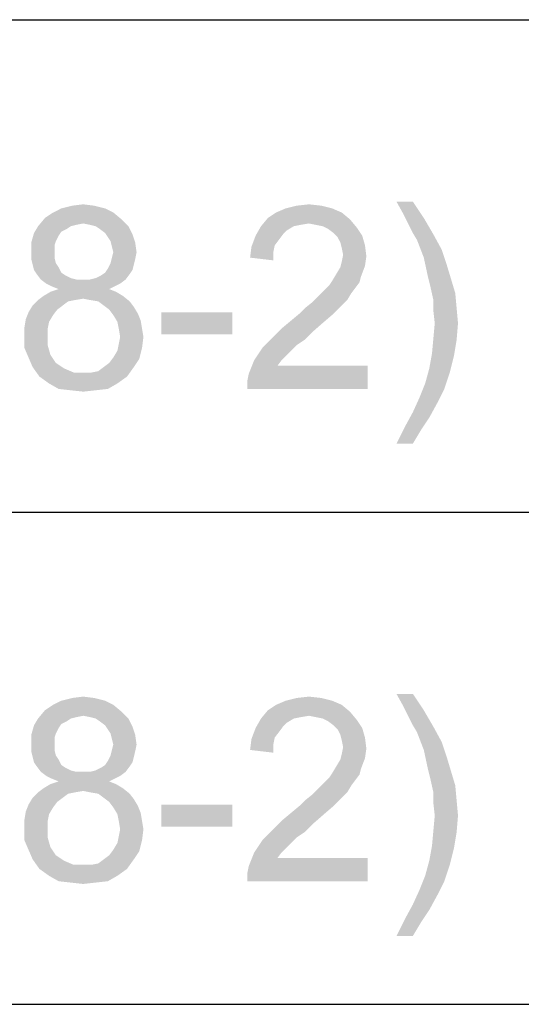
# Paper-space layout '61767N-2-A-2_1_2' of a CAD drawing. Header units: millimetres. Extents: x 0 to 594, y 1 to 420.
# Tile 33 of 83: x 450 to 454, y 56 to 64. Entities that reach past the tile are written whole.
import ezdxf

# ---------------------------------------------------------------- set-up
doc = ezdxf.new("R2010")
doc.units = ezdxf.units.MM
doc.header["$LTSCALE"] = 32.67
doc.layers.add('61767N-2-A-2_DXF_FORMAT', color=7, linetype='CONTINUOUS')
doc.layers.add('DETAIL', color=7, linetype='CONTINUOUS')

psp = doc.layouts.new('61767N-2-A-2_1_2')

# ---------------------------------------------------------------- linework, layer by layer
at = {"layer": '61767N-2-A-2_DXF_FORMAT', "color": 2, "linetype": 'Continuous'}
for p, q in [((409, 63.662), (584, 63.662)), ((409, 59.662), (484, 59.662)), ((409, 55.662), (484, 55.662))]:
    psp.add_line(p, q, dxfattribs=at)
at = {"layer": 'DETAIL', "color": 2, "linetype": 'Continuous'}
for points in [[(450.3101, 62.1509), (450.399, 62.162), (450.4879, 62.1509)], [(452.1323, 62.1509), (452.2323, 62.162), (452.3323, 62.1509)], [(453.0767, 62.1842), (452.999, 62.0842), (452.9434, 62.1842)], [(452.999, 62.0842), (453.0767, 62.1842), (453.1656, 62.0509)], [(450.6434, 62.0953), (450.0879, 62.0509), (450.1545, 62.0953)], [(450.0879, 62.0509), (450.6434, 62.0953), (450.7101, 62.0398)], [(450.5767, 62.1287), (450.1545, 62.0953), (450.2212, 62.1287)], [(450.1545, 62.0953), (450.5767, 62.1287), (450.6434, 62.0953)], [(450.4879, 62.1509), (450.2212, 62.1287), (450.3101, 62.1509)], [(450.2212, 62.1287), (450.4879, 62.1509), (450.5767, 62.1287)], [(452.499, 62.0953), (451.899, 62.0509), (451.9656, 62.0953)], [(451.899, 62.0509), (452.499, 62.0953), (452.5656, 62.0398)], [(452.4212, 62.1287), (451.9656, 62.0953), (452.0434, 62.1287)], [(451.9656, 62.0953), (452.4212, 62.1287), (452.499, 62.0953)], [(452.3323, 62.1509), (452.0434, 62.1287), (452.1323, 62.1509)], [(452.0434, 62.1287), (452.3323, 62.1509), (452.4212, 62.1287)], [(453.1656, 62.0509), (453.0434, 61.9953), (452.999, 62.0842)], [(450.7101, 62.0398), (450.0323, 61.9842), (450.0879, 62.0509)], [(450.7101, 62.0398), (450.399, 62.0064), (450.0323, 61.9842)], [(450.399, 62.0064), (450.3434, 61.9953), (450.0323, 61.9842)], [(450.4545, 61.9953), (450.399, 62.0064), (450.7101, 62.0398)], [(450.499, 61.9842), (450.4545, 61.9953), (450.7101, 62.0398)], [(450.499, 61.9842), (450.7101, 62.0398), (450.7656, 61.9842)], [(452.5656, 62.0398), (451.8434, 61.9842), (451.899, 62.0509)], [(452.5656, 62.0398), (452.2323, 62.0064), (451.8434, 61.9842)], [(452.2323, 62.0064), (452.1656, 61.9953), (451.8434, 61.9842)], [(452.2879, 61.9953), (452.2323, 62.0064), (452.5656, 62.0398)], [(452.3434, 61.9842), (452.2879, 61.9953), (452.5656, 62.0398)], [(452.3434, 61.9842), (452.5656, 62.0398), (452.6212, 61.9731)], [(453.0767, 61.9287), (453.0434, 61.9953), (453.1656, 62.0509)], [(453.0767, 61.9287), (453.1656, 62.0509), (453.2434, 61.9176)], [(450.199, 61.9064), (449.9767, 61.8509), (449.999, 61.9287)], [(450.299, 61.9842), (450.2656, 61.962), (449.999, 61.9287)], [(450.299, 61.9842), (449.999, 61.9287), (450.0323, 61.9842)], [(450.2656, 61.962), (450.2212, 61.9398), (449.999, 61.9287)], [(449.999, 61.9287), (450.2212, 61.9398), (450.199, 61.9064)], [(450.0323, 61.9842), (450.3434, 61.9953), (450.299, 61.9842)], [(450.7656, 61.9842), (450.5323, 61.962), (450.499, 61.9842)], [(450.5767, 61.9287), (450.5323, 61.962), (450.7656, 61.9842)], [(450.5767, 61.9287), (450.7656, 61.9842), (450.799, 61.9176)], [(450.799, 61.9176), (450.599, 61.8953), (450.5767, 61.9287)], [(452.1101, 61.9842), (452.0545, 61.9509), (451.799, 61.9064)], [(452.1101, 61.9842), (451.799, 61.9064), (451.8434, 61.9842)], [(452.0545, 61.9509), (452.0212, 61.9176), (451.799, 61.9064)], [(451.8434, 61.9842), (452.1656, 61.9953), (452.1101, 61.9842)], [(452.6212, 61.9731), (452.3879, 61.962), (452.3434, 61.9842)], [(452.4323, 61.9287), (452.3879, 61.962), (452.6212, 61.9731)], [(452.4323, 61.9287), (452.6212, 61.9731), (452.6656, 61.9064)], [(452.6656, 61.9064), (452.4656, 61.8953), (452.4323, 61.9287)], [(453.2434, 61.9176), (453.1101, 61.8731), (453.0767, 61.9287)], [(450.199, 61.9064), (450.1767, 61.862), (449.9767, 61.8509)], [(449.9767, 61.8509), (450.1767, 61.862), (450.1656, 61.8287)], [(450.1656, 61.8287), (449.9767, 61.7731), (449.9767, 61.8509)], [(450.6212, 61.862), (450.599, 61.8953), (450.799, 61.9176)], [(450.6212, 61.862), (450.799, 61.9176), (450.8212, 61.8509)], [(450.8212, 61.8509), (450.6323, 61.8176), (450.6212, 61.862)], [(450.6434, 61.7731), (450.6323, 61.8176), (450.8212, 61.8509)], [(450.6434, 61.7731), (450.8212, 61.8509), (450.8323, 61.7731)], [(451.9879, 61.8731), (451.7656, 61.8176), (451.799, 61.9064)], [(451.9879, 61.8731), (451.9545, 61.8287), (451.7656, 61.8176)], [(451.799, 61.9064), (452.0212, 61.9176), (451.9879, 61.8731)], [(452.4879, 61.8509), (452.4656, 61.8953), (452.6656, 61.9064)], [(452.4879, 61.8509), (452.6656, 61.9064), (452.6879, 61.8287)], [(452.6879, 61.8287), (452.499, 61.8064), (452.4879, 61.8509)], [(453.1101, 61.8731), (453.2434, 61.9176), (453.3101, 61.7953)], [(453.3101, 61.7953), (453.1656, 61.7287), (453.1101, 61.8731)], [(450.1656, 61.8287), (450.1656, 61.7842), (449.9767, 61.7731)], [(449.9767, 61.7731), (450.1656, 61.7842), (450.1656, 61.7287)], [(450.1656, 61.7287), (449.9767, 61.7176), (449.9767, 61.7731)], [(450.8323, 61.7731), (450.6323, 61.7287), (450.6434, 61.7731)], [(450.6323, 61.7287), (450.8323, 61.7731), (450.8212, 61.7176)], [(451.9434, 61.7731), (451.7545, 61.7287), (451.7656, 61.8176)], [(451.7545, 61.7287), (451.9434, 61.7731), (451.9434, 61.7064)], [(451.7656, 61.8176), (451.9545, 61.8287), (451.9434, 61.7731)], [(452.5101, 61.7509), (452.499, 61.8064), (452.6879, 61.8287)], [(452.5101, 61.7509), (452.6879, 61.8287), (452.699, 61.7398)], [(453.1656, 61.7287), (453.3101, 61.7953), (453.3545, 61.662)], [(449.9767, 61.7176), (450.1656, 61.7287), (450.1767, 61.6842)], [(450.1767, 61.6842), (449.9879, 61.6731), (449.9767, 61.7176)], [(449.9879, 61.6731), (450.1767, 61.6842), (450.199, 61.6509)], [(450.8101, 61.6731), (450.599, 61.6398), (450.6212, 61.6842)], [(450.8212, 61.7176), (450.6212, 61.6842), (450.6323, 61.7287)], [(450.6212, 61.6842), (450.8212, 61.7176), (450.8101, 61.6731)], [(452.6879, 61.662), (452.4879, 61.6509), (452.499, 61.6953)], [(452.699, 61.7398), (452.499, 61.6953), (452.5101, 61.7509)], [(452.499, 61.6953), (452.699, 61.7398), (452.6879, 61.662)], [(453.3545, 61.662), (453.199, 61.5731), (453.1656, 61.7287)], [(450.199, 61.6509), (449.999, 61.6287), (449.9879, 61.6731)], [(449.999, 61.6287), (450.199, 61.6509), (450.2212, 61.6064)], [(450.2212, 61.6064), (450.0212, 61.5953), (449.999, 61.6287)], [(450.0212, 61.5953), (450.2212, 61.6064), (450.2545, 61.5842)], [(450.7767, 61.5953), (450.5434, 61.5842), (450.5767, 61.6064)], [(450.799, 61.6287), (450.5767, 61.6064), (450.599, 61.6398)], [(450.5767, 61.6064), (450.799, 61.6287), (450.7767, 61.5953)], [(450.599, 61.6398), (450.8101, 61.6731), (450.799, 61.6287)], [(452.4545, 61.5953), (452.4879, 61.6509), (452.6879, 61.662)], [(452.4545, 61.5953), (452.6879, 61.662), (452.6545, 61.5731)], [(453.199, 61.5731), (453.3545, 61.662), (453.3879, 61.5509)], [(450.2545, 61.5842), (450.0545, 61.5509), (450.0212, 61.5953)], [(450.2545, 61.5842), (450.299, 61.562), (450.0545, 61.5509)], [(450.0545, 61.5509), (450.299, 61.562), (450.3434, 61.5509)], [(450.3434, 61.5509), (450.099, 61.5176), (450.0545, 61.5509)], [(450.4545, 61.5509), (450.7434, 61.5509), (450.099, 61.5176)], [(450.399, 61.5509), (450.4545, 61.5509), (450.099, 61.5176)], [(450.3434, 61.5509), (450.399, 61.5509), (450.099, 61.5176)], [(450.099, 61.5176), (450.7434, 61.5509), (450.699, 61.5176)], [(450.4545, 61.5509), (450.499, 61.562), (450.7767, 61.5953)], [(450.4545, 61.5509), (450.7767, 61.5953), (450.7434, 61.5509)], [(450.499, 61.562), (450.5434, 61.5842), (450.7767, 61.5953)], [(452.6434, 61.5287), (452.399, 61.5064), (452.4212, 61.5398)], [(452.399, 61.5064), (452.6434, 61.5287), (452.6101, 61.4842)], [(452.6545, 61.5731), (452.4212, 61.5398), (452.4545, 61.5953)], [(452.4212, 61.5398), (452.6545, 61.5731), (452.6434, 61.5287)], [(453.3879, 61.5509), (453.2212, 61.4842), (453.199, 61.5731)], [(453.2212, 61.4842), (453.3879, 61.5509), (453.4212, 61.4398)], [(450.6656, 61.4509), (450.0767, 61.4176), (450.1323, 61.4509)], [(450.0767, 61.4176), (450.6656, 61.4509), (450.7212, 61.4176)], [(450.699, 61.5176), (450.1434, 61.4953), (450.099, 61.5176)], [(450.6101, 61.4731), (450.1323, 61.4509), (450.199, 61.4731)], [(450.1323, 61.4509), (450.6101, 61.4731), (450.6656, 61.4509)], [(450.1434, 61.4953), (450.699, 61.5176), (450.6545, 61.4953)], [(450.6545, 61.4953), (450.199, 61.4731), (450.1434, 61.4953)], [(450.199, 61.4731), (450.6545, 61.4953), (450.6101, 61.4731)], [(452.3323, 61.4398), (452.3656, 61.4731), (452.6101, 61.4842)], [(452.3323, 61.4398), (452.6101, 61.4842), (452.5767, 61.4398)], [(452.6101, 61.4842), (452.3656, 61.4731), (452.399, 61.5064)], [(453.4212, 61.4398), (453.2434, 61.3842), (453.2212, 61.4842)], [(450.3323, 61.3842), (450.2767, 61.3731), (449.9879, 61.3398)], [(450.3323, 61.3842), (449.9879, 61.3398), (450.0323, 61.3842)], [(449.9879, 61.3398), (450.2767, 61.3731), (450.2323, 61.3398)], [(450.7212, 61.4176), (450.399, 61.3953), (450.0323, 61.3842)], [(450.7212, 61.4176), (450.0323, 61.3842), (450.0767, 61.4176)], [(450.0323, 61.3842), (450.399, 61.3953), (450.3323, 61.3842)], [(450.4545, 61.3842), (450.399, 61.3953), (450.7212, 61.4176)], [(450.5212, 61.3731), (450.4545, 61.3842), (450.7212, 61.4176)], [(450.5212, 61.3731), (450.7212, 61.4176), (450.7767, 61.3731)], [(450.7767, 61.3731), (450.5656, 61.3398), (450.5212, 61.3731)], [(450.5656, 61.3398), (450.7767, 61.3731), (450.8101, 61.3287)], [(452.499, 61.3398), (452.199, 61.3176), (452.2545, 61.362)], [(452.5434, 61.3842), (452.2545, 61.362), (452.299, 61.4064)], [(452.2545, 61.362), (452.5434, 61.3842), (452.499, 61.3398)], [(452.5767, 61.4398), (452.299, 61.4064), (452.3323, 61.4398)], [(452.299, 61.4064), (452.5767, 61.4398), (452.5434, 61.3842)], [(453.2434, 61.3842), (453.4212, 61.4398), (453.4323, 61.3176)], [(453.4323, 61.3176), (453.2434, 61.2953), (453.2434, 61.3842)], [(450.1545, 61.262), (449.9323, 61.2287), (449.9545, 61.2842)], [(450.2323, 61.3398), (450.1879, 61.3064), (449.9545, 61.2842)], [(450.2323, 61.3398), (449.9545, 61.2842), (449.9879, 61.3398)], [(449.9545, 61.2842), (450.1879, 61.3064), (450.1545, 61.262)], [(450.8101, 61.3287), (450.6101, 61.3064), (450.5656, 61.3398)], [(450.6101, 61.3064), (450.8101, 61.3287), (450.8434, 61.2731)], [(450.8434, 61.2731), (450.6434, 61.262), (450.6101, 61.3064)], [(451.6101, 61.2842), (451.0323, 61.1064), (451.0323, 61.2842)], [(451.0323, 61.1064), (451.6101, 61.2842), (451.6101, 61.1064)], [(452.1545, 61.2731), (452.199, 61.3176), (452.499, 61.3398)], [(452.1545, 61.2731), (452.499, 61.3398), (452.4323, 61.2731)], [(453.2545, 61.1953), (453.2434, 61.2953), (453.4323, 61.3176)], [(453.2545, 61.1953), (453.4323, 61.3176), (453.4434, 61.1953)], [(450.1212, 61.2064), (449.9212, 61.162), (449.9323, 61.2287)], [(449.9212, 61.162), (450.1212, 61.2064), (450.1101, 61.1509)], [(449.9323, 61.2287), (450.1545, 61.262), (450.1212, 61.2064)], [(450.6434, 61.262), (450.8434, 61.2731), (450.8656, 61.2176)], [(450.8656, 61.2176), (450.6767, 61.2064), (450.6434, 61.262)], [(450.6879, 61.1509), (450.6767, 61.2064), (450.8656, 61.2176)], [(450.6879, 61.1509), (450.8656, 61.2176), (450.8767, 61.1509)], [(452.3545, 61.2064), (452.0212, 61.162), (452.0879, 61.2176)], [(452.0212, 61.162), (452.3545, 61.2064), (452.2656, 61.1287)], [(452.4323, 61.2731), (452.0879, 61.2176), (452.1545, 61.2731)], [(452.0879, 61.2176), (452.4323, 61.2731), (452.3545, 61.2064)], [(450.1101, 61.1509), (449.9212, 61.0953), (449.9212, 61.162)], [(449.9212, 61.0953), (450.1101, 61.1509), (450.1101, 61.0953)], [(450.8767, 61.1509), (450.699, 61.0842), (450.6879, 61.1509)], [(450.699, 61.0842), (450.8767, 61.1509), (450.8879, 61.0842)], [(452.2656, 61.1287), (451.9545, 61.0953), (452.0212, 61.162)], [(451.9545, 61.0953), (452.2656, 61.1287), (452.199, 61.062)], [(453.4434, 61.1953), (453.2434, 61.0731), (453.2545, 61.1953)], [(453.2434, 61.0731), (453.4434, 61.1953), (453.4323, 61.062)], [(450.1101, 61.0953), (450.1101, 61.0176), (449.9212, 60.9953)], [(450.1101, 61.0953), (449.9212, 60.9953), (449.9212, 61.0953)], [(450.8879, 61.0842), (450.6879, 61.0287), (450.699, 61.0842)], [(450.6879, 61.0287), (450.8879, 61.0842), (450.8767, 60.9953)], [(452.199, 61.062), (451.899, 61.0398), (451.9545, 61.0953)], [(451.899, 61.0398), (452.199, 61.062), (452.1323, 61.0176)], [(453.4323, 61.062), (453.2323, 60.9509), (453.2434, 61.0731)], [(453.2323, 60.9509), (453.4323, 61.062), (453.4101, 60.9287)], [(449.9212, 60.9953), (450.1101, 61.0176), (450.1323, 60.9398)], [(450.1323, 60.9398), (449.9545, 60.9176), (449.9212, 60.9953)], [(450.6434, 60.9176), (450.6767, 60.9731), (450.8767, 60.9953)], [(450.6434, 60.9176), (450.8767, 60.9953), (450.8545, 60.9064)], [(450.8767, 60.9953), (450.6767, 60.9731), (450.6879, 61.0287)], [(452.0879, 60.9731), (451.7879, 60.8953), (451.8545, 60.9953)], [(452.0879, 60.9731), (452.0545, 60.9398), (451.7879, 60.8953)], [(452.1323, 61.0176), (451.8545, 60.9953), (451.899, 61.0398)], [(451.8545, 60.9953), (452.1323, 61.0176), (452.0879, 60.9731)], [(449.9545, 60.9176), (450.1323, 60.9398), (450.1545, 60.9064)], [(450.1545, 60.9064), (449.9879, 60.8398), (449.9545, 60.9176)], [(450.1545, 60.9064), (450.1767, 60.8731), (449.9879, 60.8398)], [(450.5656, 60.8398), (450.6101, 60.8731), (450.8545, 60.9064)], [(450.5656, 60.8398), (450.8545, 60.9064), (450.8101, 60.8398)], [(450.8545, 60.9064), (450.6101, 60.8731), (450.6434, 60.9176)], [(452.0101, 60.8953), (451.9767, 60.8509), (451.7434, 60.7842)], [(452.0101, 60.8953), (451.7434, 60.7842), (451.7879, 60.8953)], [(451.7879, 60.8953), (452.0545, 60.9398), (452.0101, 60.8953)], [(453.4101, 60.9287), (453.2101, 60.8287), (453.2323, 60.9509)], [(453.2101, 60.8287), (453.4101, 60.9287), (453.3767, 60.7953)], [(450.1767, 60.8731), (450.2101, 60.8509), (449.9879, 60.8398)], [(449.9879, 60.8398), (450.2101, 60.8509), (450.2434, 60.8287)], [(450.2434, 60.8287), (450.0434, 60.762), (449.9879, 60.8398)], [(450.2434, 60.8287), (450.3212, 60.7953), (450.0434, 60.762)], [(450.4656, 60.7953), (450.5212, 60.8064), (450.8101, 60.8398)], [(450.4656, 60.7953), (450.8101, 60.8398), (450.7545, 60.762)], [(450.8101, 60.8398), (450.5212, 60.8064), (450.5656, 60.8398)], [(451.7323, 60.7287), (451.7434, 60.7842), (452.7101, 60.8509)], [(451.7323, 60.662), (451.7323, 60.7287), (452.7101, 60.8509)], [(451.7323, 60.662), (452.7101, 60.8509), (452.7101, 60.662)], [(451.9767, 60.8509), (452.7101, 60.8509), (451.7434, 60.7842)], [(453.3767, 60.7953), (453.1767, 60.7064), (453.2101, 60.8287)], [(450.399, 60.7953), (450.4656, 60.7953), (450.0434, 60.762)], [(450.3212, 60.7953), (450.399, 60.7953), (450.0434, 60.762)], [(450.7545, 60.762), (450.0434, 60.762), (450.4656, 60.7953)], [(450.7545, 60.762), (450.1212, 60.7064), (450.0434, 60.762)], [(450.1212, 60.7064), (450.7545, 60.762), (450.6767, 60.7064)], [(453.1767, 60.7064), (453.3767, 60.7953), (453.3323, 60.662)], [(450.6767, 60.7064), (450.199, 60.662), (450.1212, 60.7064)], [(450.199, 60.662), (450.6767, 60.7064), (450.599, 60.662)], [(450.599, 60.662), (450.299, 60.6509), (450.199, 60.662)], [(450.299, 60.6509), (450.599, 60.662), (450.499, 60.6509)], [(450.499, 60.6509), (450.399, 60.6398), (450.299, 60.6509)], [(453.3323, 60.662), (453.1323, 60.5953), (453.1767, 60.7064)], [(453.1323, 60.5953), (453.3323, 60.662), (453.2767, 60.5509)], [(453.2767, 60.5509), (453.0767, 60.4731), (453.1323, 60.5953)], [(453.0767, 60.4731), (453.2767, 60.5509), (453.2101, 60.4287)], [(453.2101, 60.4287), (453.0101, 60.3509), (453.0767, 60.4731)], [(453.0101, 60.3509), (453.2101, 60.4287), (453.1434, 60.3287)], [(453.1434, 60.3287), (452.9434, 60.2176), (453.0101, 60.3509)], [(452.9434, 60.2176), (453.1434, 60.3287), (453.0767, 60.2176)], [(450.3101, 58.1509), (450.399, 58.162), (450.4879, 58.1509)], [(452.1323, 58.1509), (452.2323, 58.162), (452.3323, 58.1509)], [(453.0767, 58.1842), (452.999, 58.0842), (452.9434, 58.1842)], [(452.999, 58.0842), (453.0767, 58.1842), (453.1656, 58.0509)], [(450.6434, 58.0953), (450.0879, 58.0509), (450.1545, 58.0953)], [(450.0879, 58.0509), (450.6434, 58.0953), (450.7101, 58.0398)], [(450.5767, 58.1287), (450.1545, 58.0953), (450.2212, 58.1287)], [(450.1545, 58.0953), (450.5767, 58.1287), (450.6434, 58.0953)], [(450.4879, 58.1509), (450.2212, 58.1287), (450.3101, 58.1509)], [(450.2212, 58.1287), (450.4879, 58.1509), (450.5767, 58.1287)], [(452.499, 58.0953), (451.899, 58.0509), (451.9656, 58.0953)], [(451.899, 58.0509), (452.499, 58.0953), (452.5656, 58.0398)], [(452.4212, 58.1287), (451.9656, 58.0953), (452.0434, 58.1287)], [(451.9656, 58.0953), (452.4212, 58.1287), (452.499, 58.0953)], [(452.3323, 58.1509), (452.0434, 58.1287), (452.1323, 58.1509)], [(452.0434, 58.1287), (452.3323, 58.1509), (452.4212, 58.1287)], [(453.1656, 58.0509), (453.0434, 57.9953), (452.999, 58.0842)], [(450.7101, 58.0398), (450.0323, 57.9842), (450.0879, 58.0509)], [(450.7101, 58.0398), (450.399, 58.0064), (450.0323, 57.9842)], [(450.399, 58.0064), (450.3434, 57.9953), (450.0323, 57.9842)], [(450.4545, 57.9953), (450.399, 58.0064), (450.7101, 58.0398)], [(450.499, 57.9842), (450.4545, 57.9953), (450.7101, 58.0398)], [(450.499, 57.9842), (450.7101, 58.0398), (450.7656, 57.9842)], [(452.5656, 58.0398), (451.8434, 57.9842), (451.899, 58.0509)], [(452.5656, 58.0398), (452.2323, 58.0064), (451.8434, 57.9842)], [(452.2323, 58.0064), (452.1656, 57.9953), (451.8434, 57.9842)], [(452.2879, 57.9953), (452.2323, 58.0064), (452.5656, 58.0398)], [(452.3434, 57.9842), (452.2879, 57.9953), (452.5656, 58.0398)], [(452.3434, 57.9842), (452.5656, 58.0398), (452.6212, 57.9731)], [(453.0767, 57.9287), (453.0434, 57.9953), (453.1656, 58.0509)], [(453.0767, 57.9287), (453.1656, 58.0509), (453.2434, 57.9176)], [(450.199, 57.9064), (449.9767, 57.8509), (449.999, 57.9287)], [(450.299, 57.9842), (450.2656, 57.962), (449.999, 57.9287)], [(450.299, 57.9842), (449.999, 57.9287), (450.0323, 57.9842)], [(450.2656, 57.962), (450.2212, 57.9398), (449.999, 57.9287)], [(449.999, 57.9287), (450.2212, 57.9398), (450.199, 57.9064)], [(450.0323, 57.9842), (450.3434, 57.9953), (450.299, 57.9842)], [(450.7656, 57.9842), (450.5323, 57.962), (450.499, 57.9842)], [(450.5767, 57.9287), (450.5323, 57.962), (450.7656, 57.9842)], [(450.5767, 57.9287), (450.7656, 57.9842), (450.799, 57.9176)], [(450.799, 57.9176), (450.599, 57.8953), (450.5767, 57.9287)], [(452.1101, 57.9842), (452.0545, 57.9509), (451.799, 57.9064)], [(452.1101, 57.9842), (451.799, 57.9064), (451.8434, 57.9842)], [(452.0545, 57.9509), (452.0212, 57.9176), (451.799, 57.9064)], [(451.8434, 57.9842), (452.1656, 57.9953), (452.1101, 57.9842)], [(452.6212, 57.9731), (452.3879, 57.962), (452.3434, 57.9842)], [(452.4323, 57.9287), (452.3879, 57.962), (452.6212, 57.9731)], [(452.4323, 57.9287), (452.6212, 57.9731), (452.6656, 57.9064)], [(452.6656, 57.9064), (452.4656, 57.8953), (452.4323, 57.9287)], [(453.2434, 57.9176), (453.1101, 57.8731), (453.0767, 57.9287)], [(450.199, 57.9064), (450.1767, 57.862), (449.9767, 57.8509)], [(449.9767, 57.8509), (450.1767, 57.862), (450.1656, 57.8287)], [(450.1656, 57.8287), (449.9767, 57.7731), (449.9767, 57.8509)], [(450.6212, 57.862), (450.599, 57.8953), (450.799, 57.9176)], [(450.6212, 57.862), (450.799, 57.9176), (450.8212, 57.8509)], [(450.8212, 57.8509), (450.6323, 57.8176), (450.6212, 57.862)], [(450.6434, 57.7731), (450.6323, 57.8176), (450.8212, 57.8509)], [(450.6434, 57.7731), (450.8212, 57.8509), (450.8323, 57.7731)], [(451.9879, 57.8731), (451.7656, 57.8176), (451.799, 57.9064)], [(451.9879, 57.8731), (451.9545, 57.8287), (451.7656, 57.8176)], [(451.799, 57.9064), (452.0212, 57.9176), (451.9879, 57.8731)], [(452.4879, 57.8509), (452.4656, 57.8953), (452.6656, 57.9064)], [(452.4879, 57.8509), (452.6656, 57.9064), (452.6879, 57.8287)], [(452.6879, 57.8287), (452.499, 57.8064), (452.4879, 57.8509)], [(453.1101, 57.8731), (453.2434, 57.9176), (453.3101, 57.7953)], [(453.3101, 57.7953), (453.1656, 57.7287), (453.1101, 57.8731)], [(450.1656, 57.8287), (450.1656, 57.7842), (449.9767, 57.7731)], [(449.9767, 57.7731), (450.1656, 57.7842), (450.1656, 57.7287)], [(450.1656, 57.7287), (449.9767, 57.7176), (449.9767, 57.7731)], [(450.8323, 57.7731), (450.6323, 57.7287), (450.6434, 57.7731)], [(450.6323, 57.7287), (450.8323, 57.7731), (450.8212, 57.7176)], [(451.9434, 57.7731), (451.7545, 57.7287), (451.7656, 57.8176)], [(451.7545, 57.7287), (451.9434, 57.7731), (451.9434, 57.7064)], [(451.7656, 57.8176), (451.9545, 57.8287), (451.9434, 57.7731)], [(452.5101, 57.7509), (452.499, 57.8064), (452.6879, 57.8287)], [(452.5101, 57.7509), (452.6879, 57.8287), (452.699, 57.7398)], [(453.1656, 57.7287), (453.3101, 57.7953), (453.3545, 57.662)], [(449.9767, 57.7176), (450.1656, 57.7287), (450.1767, 57.6842)], [(450.1767, 57.6842), (449.9879, 57.6731), (449.9767, 57.7176)], [(449.9879, 57.6731), (450.1767, 57.6842), (450.199, 57.6509)], [(450.8101, 57.6731), (450.599, 57.6398), (450.6212, 57.6842)], [(450.8212, 57.7176), (450.6212, 57.6842), (450.6323, 57.7287)], [(450.6212, 57.6842), (450.8212, 57.7176), (450.8101, 57.6731)], [(452.6879, 57.662), (452.4879, 57.6509), (452.499, 57.6953)], [(452.699, 57.7398), (452.499, 57.6953), (452.5101, 57.7509)], [(452.499, 57.6953), (452.699, 57.7398), (452.6879, 57.662)], [(453.3545, 57.662), (453.199, 57.5731), (453.1656, 57.7287)], [(450.199, 57.6509), (449.999, 57.6287), (449.9879, 57.6731)], [(449.999, 57.6287), (450.199, 57.6509), (450.2212, 57.6064)], [(450.2212, 57.6064), (450.0212, 57.5953), (449.999, 57.6287)], [(450.0212, 57.5953), (450.2212, 57.6064), (450.2545, 57.5842)], [(450.7767, 57.5953), (450.5434, 57.5842), (450.5767, 57.6064)], [(450.799, 57.6287), (450.5767, 57.6064), (450.599, 57.6398)], [(450.5767, 57.6064), (450.799, 57.6287), (450.7767, 57.5953)], [(450.599, 57.6398), (450.8101, 57.6731), (450.799, 57.6287)], [(452.4545, 57.5953), (452.4879, 57.6509), (452.6879, 57.662)], [(452.4545, 57.5953), (452.6879, 57.662), (452.6545, 57.5731)], [(453.199, 57.5731), (453.3545, 57.662), (453.3879, 57.5509)], [(450.2545, 57.5842), (450.0545, 57.5509), (450.0212, 57.5953)], [(450.2545, 57.5842), (450.299, 57.562), (450.0545, 57.5509)], [(450.0545, 57.5509), (450.299, 57.562), (450.3434, 57.5509)], [(450.3434, 57.5509), (450.099, 57.5176), (450.0545, 57.5509)], [(450.4545, 57.5509), (450.7434, 57.5509), (450.099, 57.5176)], [(450.399, 57.5509), (450.4545, 57.5509), (450.099, 57.5176)], [(450.3434, 57.5509), (450.399, 57.5509), (450.099, 57.5176)], [(450.099, 57.5176), (450.7434, 57.5509), (450.699, 57.5176)], [(450.4545, 57.5509), (450.499, 57.562), (450.7767, 57.5953)], [(450.4545, 57.5509), (450.7767, 57.5953), (450.7434, 57.5509)], [(450.499, 57.562), (450.5434, 57.5842), (450.7767, 57.5953)], [(452.6434, 57.5287), (452.399, 57.5064), (452.4212, 57.5398)], [(452.399, 57.5064), (452.6434, 57.5287), (452.6101, 57.4842)], [(452.6545, 57.5731), (452.4212, 57.5398), (452.4545, 57.5953)], [(452.4212, 57.5398), (452.6545, 57.5731), (452.6434, 57.5287)], [(453.3879, 57.5509), (453.2212, 57.4842), (453.199, 57.5731)], [(453.2212, 57.4842), (453.3879, 57.5509), (453.4212, 57.4398)], [(450.6656, 57.4509), (450.0767, 57.4176), (450.1323, 57.4509)], [(450.0767, 57.4176), (450.6656, 57.4509), (450.7212, 57.4176)], [(450.699, 57.5176), (450.1434, 57.4953), (450.099, 57.5176)], [(450.6101, 57.4731), (450.1323, 57.4509), (450.199, 57.4731)], [(450.1323, 57.4509), (450.6101, 57.4731), (450.6656, 57.4509)], [(450.1434, 57.4953), (450.699, 57.5176), (450.6545, 57.4953)], [(450.6545, 57.4953), (450.199, 57.4731), (450.1434, 57.4953)], [(450.199, 57.4731), (450.6545, 57.4953), (450.6101, 57.4731)], [(452.3323, 57.4398), (452.3656, 57.4731), (452.6101, 57.4842)], [(452.3323, 57.4398), (452.6101, 57.4842), (452.5767, 57.4398)], [(452.6101, 57.4842), (452.3656, 57.4731), (452.399, 57.5064)], [(453.4212, 57.4398), (453.2434, 57.3842), (453.2212, 57.4842)], [(450.3323, 57.3842), (450.2767, 57.3731), (449.9879, 57.3398)], [(450.3323, 57.3842), (449.9879, 57.3398), (450.0323, 57.3842)], [(449.9879, 57.3398), (450.2767, 57.3731), (450.2323, 57.3398)], [(450.7212, 57.4176), (450.399, 57.3953), (450.0323, 57.3842)], [(450.7212, 57.4176), (450.0323, 57.3842), (450.0767, 57.4176)], [(450.0323, 57.3842), (450.399, 57.3953), (450.3323, 57.3842)], [(450.4545, 57.3842), (450.399, 57.3953), (450.7212, 57.4176)], [(450.5212, 57.3731), (450.4545, 57.3842), (450.7212, 57.4176)], [(450.5212, 57.3731), (450.7212, 57.4176), (450.7767, 57.3731)], [(450.7767, 57.3731), (450.5656, 57.3398), (450.5212, 57.3731)], [(450.5656, 57.3398), (450.7767, 57.3731), (450.8101, 57.3287)], [(452.499, 57.3398), (452.199, 57.3176), (452.2545, 57.362)], [(452.5434, 57.3842), (452.2545, 57.362), (452.299, 57.4064)], [(452.2545, 57.362), (452.5434, 57.3842), (452.499, 57.3398)], [(452.5767, 57.4398), (452.299, 57.4064), (452.3323, 57.4398)], [(452.299, 57.4064), (452.5767, 57.4398), (452.5434, 57.3842)], [(453.2434, 57.3842), (453.4212, 57.4398), (453.4323, 57.3176)], [(453.4323, 57.3176), (453.2434, 57.2953), (453.2434, 57.3842)], [(450.1545, 57.262), (449.9323, 57.2287), (449.9545, 57.2842)], [(450.2323, 57.3398), (450.1879, 57.3064), (449.9545, 57.2842)], [(450.2323, 57.3398), (449.9545, 57.2842), (449.9879, 57.3398)], [(449.9545, 57.2842), (450.1879, 57.3064), (450.1545, 57.262)], [(450.8101, 57.3287), (450.6101, 57.3064), (450.5656, 57.3398)], [(450.6101, 57.3064), (450.8101, 57.3287), (450.8434, 57.2731)], [(450.8434, 57.2731), (450.6434, 57.262), (450.6101, 57.3064)], [(451.6101, 57.2842), (451.0323, 57.1064), (451.0323, 57.2842)], [(451.0323, 57.1064), (451.6101, 57.2842), (451.6101, 57.1064)], [(452.1545, 57.2731), (452.199, 57.3176), (452.499, 57.3398)], [(452.1545, 57.2731), (452.499, 57.3398), (452.4323, 57.2731)], [(453.2545, 57.1953), (453.2434, 57.2953), (453.4323, 57.3176)], [(453.2545, 57.1953), (453.4323, 57.3176), (453.4434, 57.1953)], [(450.1212, 57.2064), (449.9212, 57.162), (449.9323, 57.2287)], [(449.9212, 57.162), (450.1212, 57.2064), (450.1101, 57.1509)], [(449.9323, 57.2287), (450.1545, 57.262), (450.1212, 57.2064)], [(450.6434, 57.262), (450.8434, 57.2731), (450.8656, 57.2176)], [(450.8656, 57.2176), (450.6767, 57.2064), (450.6434, 57.262)], [(450.6879, 57.1509), (450.6767, 57.2064), (450.8656, 57.2176)], [(450.6879, 57.1509), (450.8656, 57.2176), (450.8767, 57.1509)], [(452.3545, 57.2064), (452.0212, 57.162), (452.0879, 57.2176)], [(452.0212, 57.162), (452.3545, 57.2064), (452.2656, 57.1287)], [(452.4323, 57.2731), (452.0879, 57.2176), (452.1545, 57.2731)], [(452.0879, 57.2176), (452.4323, 57.2731), (452.3545, 57.2064)], [(450.1101, 57.1509), (449.9212, 57.0953), (449.9212, 57.162)], [(449.9212, 57.0953), (450.1101, 57.1509), (450.1101, 57.0953)], [(450.8767, 57.1509), (450.699, 57.0842), (450.6879, 57.1509)], [(450.699, 57.0842), (450.8767, 57.1509), (450.8879, 57.0842)], [(452.2656, 57.1287), (451.9545, 57.0953), (452.0212, 57.162)], [(451.9545, 57.0953), (452.2656, 57.1287), (452.199, 57.062)], [(453.4434, 57.1953), (453.2434, 57.0731), (453.2545, 57.1953)], [(453.2434, 57.0731), (453.4434, 57.1953), (453.4323, 57.062)], [(450.1101, 57.0953), (450.1101, 57.0176), (449.9212, 56.9953)], [(450.1101, 57.0953), (449.9212, 56.9953), (449.9212, 57.0953)], [(450.8879, 57.0842), (450.6879, 57.0287), (450.699, 57.0842)], [(450.6879, 57.0287), (450.8879, 57.0842), (450.8767, 56.9953)], [(452.199, 57.062), (451.899, 57.0398), (451.9545, 57.0953)], [(451.899, 57.0398), (452.199, 57.062), (452.1323, 57.0176)], [(453.4323, 57.062), (453.2323, 56.9509), (453.2434, 57.0731)], [(453.2323, 56.9509), (453.4323, 57.062), (453.4101, 56.9287)], [(449.9212, 56.9953), (450.1101, 57.0176), (450.1323, 56.9398)], [(450.1323, 56.9398), (449.9545, 56.9176), (449.9212, 56.9953)], [(450.6434, 56.9176), (450.6767, 56.9731), (450.8767, 56.9953)], [(450.6434, 56.9176), (450.8767, 56.9953), (450.8545, 56.9064)], [(450.8767, 56.9953), (450.6767, 56.9731), (450.6879, 57.0287)], [(452.0879, 56.9731), (451.7879, 56.8953), (451.8545, 56.9953)], [(452.0879, 56.9731), (452.0545, 56.9398), (451.7879, 56.8953)], [(452.1323, 57.0176), (451.8545, 56.9953), (451.899, 57.0398)], [(451.8545, 56.9953), (452.1323, 57.0176), (452.0879, 56.9731)], [(449.9545, 56.9176), (450.1323, 56.9398), (450.1545, 56.9064)], [(450.1545, 56.9064), (449.9879, 56.8398), (449.9545, 56.9176)], [(450.1545, 56.9064), (450.1767, 56.8731), (449.9879, 56.8398)], [(450.5656, 56.8398), (450.6101, 56.8731), (450.8545, 56.9064)], [(450.5656, 56.8398), (450.8545, 56.9064), (450.8101, 56.8398)], [(450.8545, 56.9064), (450.6101, 56.8731), (450.6434, 56.9176)], [(452.0101, 56.8953), (451.9767, 56.8509), (451.7434, 56.7842)], [(452.0101, 56.8953), (451.7434, 56.7842), (451.7879, 56.8953)], [(451.7879, 56.8953), (452.0545, 56.9398), (452.0101, 56.8953)], [(453.4101, 56.9287), (453.2101, 56.8287), (453.2323, 56.9509)], [(453.2101, 56.8287), (453.4101, 56.9287), (453.3767, 56.7953)], [(450.1767, 56.8731), (450.2101, 56.8509), (449.9879, 56.8398)], [(449.9879, 56.8398), (450.2101, 56.8509), (450.2434, 56.8287)], [(450.2434, 56.8287), (450.0434, 56.762), (449.9879, 56.8398)], [(450.2434, 56.8287), (450.3212, 56.7953), (450.0434, 56.762)], [(450.4656, 56.7953), (450.5212, 56.8064), (450.8101, 56.8398)], [(450.4656, 56.7953), (450.8101, 56.8398), (450.7545, 56.762)], [(450.8101, 56.8398), (450.5212, 56.8064), (450.5656, 56.8398)], [(451.7323, 56.7287), (451.7434, 56.7842), (452.7101, 56.8509)], [(451.7323, 56.662), (451.7323, 56.7287), (452.7101, 56.8509)], [(451.7323, 56.662), (452.7101, 56.8509), (452.7101, 56.662)], [(451.9767, 56.8509), (452.7101, 56.8509), (451.7434, 56.7842)], [(453.3767, 56.7953), (453.1767, 56.7064), (453.2101, 56.8287)], [(450.399, 56.7953), (450.4656, 56.7953), (450.0434, 56.762)], [(450.3212, 56.7953), (450.399, 56.7953), (450.0434, 56.762)], [(450.7545, 56.762), (450.0434, 56.762), (450.4656, 56.7953)], [(450.7545, 56.762), (450.1212, 56.7064), (450.0434, 56.762)], [(450.1212, 56.7064), (450.7545, 56.762), (450.6767, 56.7064)], [(453.1767, 56.7064), (453.3767, 56.7953), (453.3323, 56.662)], [(450.6767, 56.7064), (450.199, 56.662), (450.1212, 56.7064)], [(450.199, 56.662), (450.6767, 56.7064), (450.599, 56.662)], [(450.599, 56.662), (450.299, 56.6509), (450.199, 56.662)], [(450.299, 56.6509), (450.599, 56.662), (450.499, 56.6509)], [(450.499, 56.6509), (450.399, 56.6398), (450.299, 56.6509)], [(453.3323, 56.662), (453.1323, 56.5953), (453.1767, 56.7064)], [(453.1323, 56.5953), (453.3323, 56.662), (453.2767, 56.5509)], [(453.2767, 56.5509), (453.0767, 56.4731), (453.1323, 56.5953)], [(453.0767, 56.4731), (453.2767, 56.5509), (453.2101, 56.4287)], [(453.2101, 56.4287), (453.0101, 56.3509), (453.0767, 56.4731)], [(453.0101, 56.3509), (453.2101, 56.4287), (453.1434, 56.3287)], [(453.1434, 56.3287), (452.9434, 56.2176), (453.0101, 56.3509)], [(452.9434, 56.2176), (453.1434, 56.3287), (453.0767, 56.2176)]]:
    psp.add_solid(points, dxfattribs=at)

doc.saveas('drawing.dxf')
